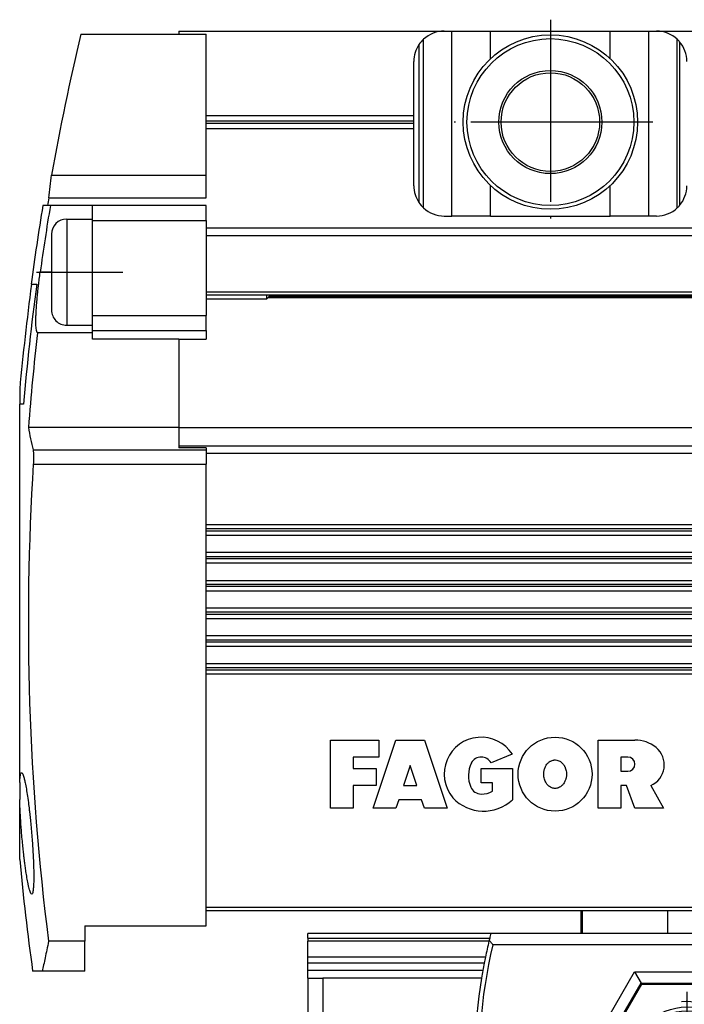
# Model space of a CAD drawing. Header units: millimetres. Extents: x -285 to 870, y -217 to 203.
# Tile 16 of 22: x 446 to 489, y -9 to 56. Entities that reach past the tile are written whole.
import ezdxf

# ---------------------------------------------------------------- set-up
doc = ezdxf.new("R2010")
doc.units = ezdxf.units.MM
doc.linetypes.add('DOT_CENTER', pattern=[14, 12, -1, 0, -1])
doc.layers.add('1', color=7, linetype='Continuous')

# ---------------------------------------------------------------- blocks, each defined once
blk = doc.blocks.new('CABEZA__24', base_point=(464.6, -29.69))
at = {"color": 7, "linetype": 'Continuous'}
for p, q in [((482.6, -2.69), (482.6, -4.19)), ((536.6, -4.19), (536.6, -2.69)), ((464.6, -4.513), (464.6, -4.19)), ((476.68, -4.19), (464.6, -4.19)), ((464.6, -4.513), (464.6, -4.704)), ((482.6, -4.19), (476.68, -4.19)), ((482.717, -4.19), (482.6, -4.19)), ((488.357, -4.19), (482.717, -4.19)), ((499.198, -4.19), (488.357, -4.19)), ((520.002, -4.19), (499.198, -4.19)), ((530.842, -4.19), (520.002, -4.19)), ((536.483, -4.19), (530.842, -4.19)), ((536.6, -4.19), (536.483, -4.19)), ((542.52, -4.19), (536.6, -4.19)), ((542.52, -4.19), (554.6, -4.19)), ((554.6, -4.513), (554.6, -4.19)), ((554.6, -4.513), (554.6, -4.704)), ((464.6, -5.759), (464.6, -4.704)), ((498.8, -4.94), (476.803, -4.94)), ((499.1, -4.64), (498.8, -4.94)), ((498.8, -4.94), (498.8, -25.69)), ((499.1, -4.64), (520.1, -4.64)), ((499.1, -25.99), (499.1, -4.64)), ((520.4, -4.94), (520.1, -4.64)), ((520.1, -4.64), (520.1, -25.99)), ((542.397, -4.94), (520.4, -4.94)), ((520.4, -25.69), (520.4, -4.94)), ((554.6, -5.759), (554.6, -4.704)), ((464.6, -6.142), (464.6, -5.759)), ((508.294, -7.176), (509.384, -5.288)), ((508.316, -7.163), (509.384, -5.314)), ((509.816, -5.288), (510.906, -7.176)), ((509.816, -5.314), (510.884, -7.163)), ((554.6, -6.142), (554.6, -5.759)), ((464.6, -6.636), (464.6, -6.142)), ((554.6, -6.636), (554.6, -6.142)), ((464.6, -7.136), (464.6, -6.636)), ((464.6, -7.136), (464.6, -28.69)), ((464.6, -7.136), (465.6, -7.136)), ((476.057, -7.136), (465.6, -7.136)), ((465.6, -7.136), (465.6, -28.69)), ((486.15, -6.714), (486.583, -7.464)), ((493.049, -6.714), (492.616, -7.464)), ((526.151, -6.714), (526.584, -7.464)), ((533.05, -6.714), (532.617, -7.464)), ((543.143, -7.136), (553.6, -7.136)), ((553.6, -7.136), (554.6, -7.136)), ((553.6, -7.136), (553.6, -28.69)), ((554.6, -7.136), (554.6, -6.636)), ((554.6, -7.136), (554.6, -28.69)), ((483.653, -12.69), (486.626, -7.54)), ((486.583, -7.464), (486.626, -7.54)), ((486.626, -7.54), (492.573, -7.54)), ((492.573, -7.54), (492.616, -7.464)), ((492.573, -7.54), (495.546, -12.69)), ((510.69, -7.551), (508.51, -7.551)), ((510.667, -7.538), (508.533, -7.538)), ((526.627, -7.54), (523.654, -12.69)), ((526.584, -7.464), (526.627, -7.54)), ((532.574, -7.54), (526.627, -7.54)), ((532.574, -7.54), (532.617, -7.464)), ((535.547, -12.69), (532.574, -7.54)), ((482.7, -12.69), (483.566, -12.69)), ((483.566, -12.69), (483.653, -12.69)), ((486.626, -17.84), (483.653, -12.69)), ((495.546, -12.69), (492.573, -17.84)), ((495.633, -12.69), (495.546, -12.69)), ((496.499, -12.69), (495.633, -12.69)), ((522.701, -12.69), (523.567, -12.69)), ((523.567, -12.69), (523.654, -12.69)), ((523.654, -12.69), (526.627, -17.84)), ((532.574, -17.84), (535.547, -12.69)), ((535.634, -12.69), (535.547, -12.69)), ((536.5, -12.69), (535.634, -12.69)), ((486.15, -18.665), (486.583, -17.915)), ((486.583, -17.915), (486.626, -17.84)), ((492.573, -17.84), (486.626, -17.84)), ((492.616, -17.915), (492.573, -17.84)), ((493.049, -18.665), (492.616, -17.915)), ((526.151, -18.665), (526.584, -17.915)), ((526.584, -17.915), (526.627, -17.84)), ((526.627, -17.84), (532.574, -17.84)), ((532.617, -17.915), (532.574, -17.84)), ((533.05, -18.665), (532.617, -17.915)), ((478.508, -25.69), (498.8, -25.69)), ((498.8, -25.69), (499.1, -25.99)), ((520.1, -25.99), (520.4, -25.69)), ((540.692, -25.69), (520.4, -25.69)), ((499.1, -25.99), (478.309, -25.99)), ((540.891, -25.99), (520.1, -25.99)), ((465.1, -29.19), (464.6, -28.69)), ((465.1, -29.19), (465.6, -28.69)), ((465.1, -29.19), (465.6, -29.69)), ((465.6, -28.69), (553.6, -28.69)), ((482.6, -29.19), (536.6, -29.19)), ((482.6, -29.19), (482.6, -29.69)), ((536.6, -29.19), (536.6, -29.69)), ((553.6, -28.69), (554.1, -29.19)), ((554.1, -29.19), (553.6, -29.69)), ((554.6, -28.69), (554.1, -29.19)), ((465.6, -29.69), (482.6, -29.69)), ((536.6, -29.69), (553.6, -29.69))]:
    blk.add_line(p, q, dxfattribs=at)
at = {"color": 3, "linetype": 'Continuous'}
for p, q in [((482.717, -4.19), (482.717, -2.69)), ((488.357, -4.19), (488.357, -2.69)), ((499.198, -4.19), (499.198, -2.69)), ((520.002, -2.69), (520.002, -4.19)), ((530.842, -2.69), (530.842, -4.19)), ((536.483, -4.19), (536.483, -2.69)), ((464.6, -4.513), (476.598, -4.513)), ((554.6, -4.513), (542.602, -4.513)), ((476.551, -4.704), (464.6, -4.704)), ((542.649, -4.704), (554.6, -4.704)), ((476.314, -5.759), (464.6, -5.759)), ((509.384, -5.288), (509.384, -5.314)), ((509.816, -5.288), (509.816, -5.314)), ((542.886, -5.759), (554.6, -5.759)), ((476.236, -6.142), (464.6, -6.142)), ((542.964, -6.142), (554.6, -6.142)), ((476.143, -6.636), (464.6, -6.636)), ((482.7, -12.69), (486.15, -6.714)), ((486.15, -6.714), (493.049, -6.714)), ((493.049, -6.714), (496.499, -12.69)), ((522.701, -12.69), (526.151, -6.714)), ((526.151, -6.714), (533.05, -6.714)), ((533.05, -6.714), (536.5, -12.69)), ((543.057, -6.636), (554.6, -6.636)), ((483.566, -12.69), (486.583, -7.464)), ((486.583, -7.464), (492.616, -7.464)), ((492.616, -7.464), (495.633, -12.69)), ((508.294, -7.176), (508.316, -7.163)), ((508.51, -7.551), (508.533, -7.538)), ((510.667, -7.538), (510.69, -7.551)), ((510.884, -7.163), (510.906, -7.176)), ((523.567, -12.69), (526.584, -7.464)), ((526.584, -7.464), (532.617, -7.464)), ((532.617, -7.464), (535.634, -12.69)), ((486.15, -18.665), (482.7, -12.69)), ((486.583, -17.915), (483.566, -12.69)), ((495.633, -12.69), (492.616, -17.915)), ((496.499, -12.69), (493.049, -18.665)), ((526.151, -18.665), (522.701, -12.69)), ((526.584, -17.915), (523.567, -12.69)), ((535.634, -12.69), (532.617, -17.915)), ((536.5, -12.69), (533.05, -18.665)), ((492.616, -17.915), (486.583, -17.915)), ((532.617, -17.915), (526.584, -17.915)), ((493.049, -18.665), (486.15, -18.665)), ((533.05, -18.665), (526.151, -18.665))]:
    blk.add_line(p, q, dxfattribs=at)
at = {"color": 7, "linetype": 'Continuous'}
for centre, radius in [((489.6, -12.69), 3.65), ((529.6, -12.69), 3.65), ((489.6, -12.69), 3.4), ((529.6, -12.69), 3.4)]:
    blk.add_circle(centre, radius, dxfattribs=at)
for centre, radius, start, end in [((509.6, -12.69), 34, 166.08449, 166.30433), ((509.6, -12.69), 34, 165.52249, 166.08449), ((509.6, -12.69), 34, 13.91551, 14.47751), ((509.6, -12.69), 34, 13.69567, 13.91551), ((509.6, -12.69), 33.7, 166.70468, 202.69072), ((509.6, -12.69), 34, 166.41674, 168.238), ((509.6, -12.69), 34, 166.30433, 166.41674), ((509.6, -5.413), 0.25, 30, 150), ((509.6, -5.439), 0.25, 30, 150), ((509.6, -12.69), 33.7, 337.30928, 13.29532), ((509.6, -12.69), 34, 13.58326, 13.69567), ((509.6, -12.69), 34, 11.762, 13.58326), ((509.6, -12.69), 34, 168.238, 168.89653), ((509.6, -12.69), 34, 11.10347, 11.762), ((509.6, -12.69), 34, 168.89653, 169.74329), ((509.6, -12.69), 34, 10.25671, 11.10347), ((509.6, -12.69), 34, 170.59843, 203.02772), ((509.6, -12.69), 34, 169.74329, 170.59843), ((509.6, -12.69), 34, 336.97228, 9.40157), ((509.6, -12.69), 34, 9.40157, 10.25671), ((508.51, -7.301), 0.25, 150, 270), ((508.533, -7.288), 0.25, 150, 270), ((510.667, -7.288), 0.25, 270, 30), ((510.69, -7.301), 0.25, 270, 30)]:
    blk.add_arc(centre, radius, start, end, dxfattribs=at)
for points, knots in [([(476.803, -4.94), (476.784, -4.915), (476.744, -4.865), (476.685, -4.79), (476.626, -4.715), (476.586, -4.665), (476.567, -4.64)], [0, 0, 0, 0, 0.0954143, 0.19106, 0.2864288, 0.3820222, 0.3820222, 0.3820222, 0.3820222]), ([(542.633, -4.64), (542.614, -4.665), (542.574, -4.715), (542.515, -4.79), (542.456, -4.865), (542.417, -4.915), (542.397, -4.94)], [0, 0, 0, 0, 0.0954825, 0.1909591, 0.2864724, 0.3820222, 0.3820222, 0.3820222, 0.3820222]), ([(478.309, -25.99), (478.326, -25.964), (478.359, -25.914), (478.409, -25.839), (478.458, -25.764), (478.492, -25.715), (478.508, -25.69)], [0, 0, 0, 0, 0.0900935, 0.1799882, 0.2700098, 0.3600539, 0.3600539, 0.3600539, 0.3600539]), ([(540.692, -25.69), (540.708, -25.714), (540.742, -25.764), (540.791, -25.839), (540.841, -25.914), (540.874, -25.965), (540.891, -25.99)], [0, 0, 0, 0, 0.0899107, 0.1800615, 0.2700953, 0.3600539, 0.3600539, 0.3600539, 0.3600539])]:
    blk.add_open_spline(points, degree=3, knots=knots, dxfattribs=at)
at = {"layer": '1', "color": 2, "linetype": 'DOT_CENTER'}
for p, q in [((489.6, -8.04), (489.6, -17.34)), ((529.6, -8.04), (529.6, -17.34)), ((494.25, -12.69), (484.95, -12.69)), ((534.25, -12.69), (524.95, -12.69))]:
    blk.add_line(p, q, dxfattribs=at)
at = {"layer": '1', "color": 30, "linetype": 'Continuous'}
for centre in [(489.6, -12.69), (529.6, -12.69)]:
    blk.add_arc(centre, 4, 175, 95, dxfattribs=at)
blk = doc.blocks.new('REGLA__25', base_point=(445.6, -6.686))
at = {"color": 7, "linetype": 'Continuous'}
for p, q in [((456.1, 55.31), (473.6, 55.31)), ((456.1, 55.31), (456.1, 55.11)), ((473.6, 55.31), (474.1, 55.31)), ((474.1, 55.31), (476.66, 55.31)), ((476.66, 55.31), (484.54, 55.31)), ((484.54, 55.31), (487.1, 55.31)), ((487.1, 55.31), (487.6, 55.31)), ((487.6, 55.31), (573.6, 55.31)), ((449.635, 55.11), (456.1, 55.11)), ((456.1, 55.11), (457.9, 55.11)), ((457.9, 49.752), (457.9, 55.11)), ((488.967, 43.65), (488.967, 54.771)), ((489.125, 54.604), (489.125, 43.816)), ((471.6, 49.752), (471.6, 53.31)), ((457.9, 48.869), (457.9, 49.752)), ((457.9, 49.752), (471.6, 49.752)), ((471.6, 48.869), (471.6, 49.752)), ((457.9, 45.81), (457.9, 48.869)), ((471.6, 48.869), (457.9, 48.869)), ((471.6, 45.11), (471.6, 48.869)), ((447.702, 45.81), (457.9, 45.81)), ((457.9, 44.31), (457.9, 45.81)), ((447.526, 44.31), (457.9, 44.31)), ((447.623, 43.81), (447.132, 43.81)), ((450.4, 43.81), (447.623, 43.81)), ((457.9, 43.81), (450.4, 43.81)), ((450.4, 42.914), (450.4, 43.81)), ((457.9, 42.81), (457.9, 43.81)), ((448.7, 42.914), (450.4, 42.914)), ((450.4, 42.81), (450.4, 42.914)), ((473.6, 43.11), (474.1, 43.11)), ((476.66, 43.11), (474.1, 43.11)), ((476.66, 43.11), (484.54, 43.11)), ((487.1, 43.11), (484.54, 43.11)), ((487.6, 43.11), (487.1, 43.11)), ((450.4, 36.56), (450.4, 42.81)), ((457.9, 42.81), (457.9, 42.31)), ((794.3, 42.31), (457.9, 42.31)), ((457.9, 42.31), (457.9, 41.81)), ((447.7, 41.914), (447.7, 39.414)), ((457.9, 41.81), (457.9, 38.108)), ((447.7, 39.414), (447.7, 36.914)), ((446.379, 38.61), (446.354, 38.61)), ((446.722, 38.61), (446.379, 38.61)), ((457.9, 38.108), (457.9, 36.56)), ((457.9, 37.908), (794.3, 37.908)), ((457.9, 37.659), (461.9, 37.659)), ((461.9, 37.659), (461.9, 37.908)), ((462.148, 37.908), (461.9, 37.659)), ((461.972, 37.732), (790.228, 37.732)), ((450.4, 35.914), (450.4, 36.56)), ((457.9, 35.573), (457.9, 36.56)), ((448.699, 35.914), (450.4, 35.914)), ((450.4, 35.573), (450.4, 35.914)), ((450.4, 35.422), (446.775, 35.422)), ((450.4, 35.422), (450.4, 35.573)), ((450.4, 34.995), (450.4, 35.422)), ((457.9, 35.573), (457.9, 34.995)), ((456.1, 34.995), (450.4, 34.995)), ((456.1, 34.995), (457.9, 34.995)), ((456.1, 34.995), (456.1, 29.179)), ((445.6, 31.702), (445.6, 30.71)), ((445.6, 5.753), (445.6, 30.71)), ((445.853, 30.71), (445.6, 30.71)), ((456.1, 29.179), (446.176, 29.179)), ((456.1, 29.179), (456.1, 29.176)), ((456.1, 29.176), (796.1, 29.176)), ((456.1, 29.176), (456.1, 27.953)), ((456.1, 27.953), (456.1, 27.836)), ((457.9, 27.836), (456.1, 27.836)), ((457.9, 27.836), (457.9, 27.689)), ((457.9, 27.689), (457.9, 27.488)), ((457.9, 27.488), (457.9, 26.76)), ((457.9, 22.756), (457.9, 26.76)), ((794.3, 22.756), (457.9, 22.756)), ((457.9, 22.073), (457.9, 22.756)), ((457.9, 22.073), (794.3, 22.073)), ((457.9, 20.923), (457.9, 22.073)), ((794.3, 20.923), (457.9, 20.923)), ((457.9, 20.24), (457.9, 20.923)), ((457.9, 20.24), (794.3, 20.24)), ((457.9, 19.09), (457.9, 20.24)), ((457.9, 19.09), (794.3, 19.09)), ((457.9, 18.407), (457.9, 19.09)), ((457.9, 18.407), (794.3, 18.407)), ((457.9, 17.257), (457.9, 18.407)), ((794.3, 17.257), (457.9, 17.257)), ((457.9, 16.574), (457.9, 17.257)), ((457.9, 16.574), (794.3, 16.574)), ((457.9, 15.424), (457.9, 16.574)), ((794.3, 15.424), (457.9, 15.424)), ((457.9, 14.741), (457.9, 15.424)), ((457.9, 14.741), (794.3, 14.741)), ((457.9, 13.591), (457.9, 14.741)), ((794.3, 13.591), (457.9, 13.591)), ((457.9, 12.908), (457.9, 13.591)), ((794.3, 12.908), (457.9, 12.908)), ((457.9, -2.49), (457.9, 12.908)), ((445.6, 5.753), (445.6, 4.647)), ((445.6, 0.679), (445.6, 4.647)), ((457.9, -3.686), (457.9, -2.49)), ((457.9, -2.69), (794.3, -2.69)), ((449.9, -3.686), (457.9, -3.686)), ((449.9, -3.686), (449.9, -4.706)), ((449.9, -4.706), (447.504, -4.706)), ((449.9, -6.686), (449.9, -4.706)), ((447.087, -6.686), (446.453, -6.686)), ((449.9, -6.686), (447.087, -6.686))]:
    blk.add_line(p, q, dxfattribs=at)
at = {"color": 3, "linetype": 'Continuous'}
for p, q in [((474.1, 43.11), (474.1, 55.31)), ((476.66, 53.498), (476.66, 55.31)), ((484.54, 53.498), (484.54, 55.31)), ((487.1, 43.11), (487.1, 55.31)), ((472.233, 43.65), (472.233, 54.771)), ((471.933, 54.416), (471.933, 44.005)), ((457.9, 49.381), (471.6, 49.381)), ((457.9, 49.24), (471.6, 49.24)), ((476.66, 43.11), (476.66, 45.123)), ((484.54, 43.11), (484.54, 45.123)), ((448.7, 42.914), (448.7, 39.414)), ((450.4, 42.81), (457.9, 42.81)), ((794.3, 41.81), (457.9, 41.81)), ((447.7, 39.414), (446.952, 39.414)), ((448.7, 39.414), (448.699, 35.914)), ((457.9, 38.108), (794.3, 38.108)), ((462.079, 37.838), (790.122, 37.838)), ((450.4, 36.56), (457.9, 36.56)), ((450.4, 35.573), (457.9, 35.573)), ((456.1, 27.953), (796.1, 27.953)), ((446.481, 27.689), (457.9, 27.689)), ((457.9, 27.488), (794.3, 27.488)), ((446.498, 26.76), (457.9, 26.76)), ((794.3, 22.485), (457.9, 22.485)), ((794.3, 22.344), (457.9, 22.344)), ((794.3, 20.652), (457.9, 20.652)), ((794.3, 20.511), (457.9, 20.511)), ((794.3, 18.819), (457.9, 18.819)), ((794.3, 18.678), (457.9, 18.678)), ((794.3, 16.986), (457.9, 16.986)), ((794.3, 16.845), (457.9, 16.845)), ((794.3, 15.153), (457.9, 15.153)), ((794.3, 15.012), (457.9, 15.012)), ((794.3, 13.32), (457.9, 13.32)), ((794.3, 13.179), (457.9, 13.179)), ((466.1, 8.56), (469.288, 8.56)), ((466.1, 4.06), (466.1, 8.56)), ((468.913, 4.06), (470.413, 8.56)), ((469.288, 8.56), (469.288, 7.435)), ((470.413, 8.56), (472.288, 8.56)), ((472.288, 8.56), (473.788, 4.06)), ((483.741, 4.06), (483.741, 8.56)), ((483.741, 8.56), (486.178, 8.56)), ((467.6, 7.435), (467.6, 6.685)), ((469.288, 7.435), (467.6, 7.435)), ((478.091, 7.623), (476.69, 7.06)), ((485.71, 7.435), (485.241, 7.435)), ((485.241, 7.435), (485.241, 6.498)), ((467.6, 6.685), (469.1, 6.685)), ((469.1, 6.685), (469.1, 5.56)), ((471.35, 6.873), (470.913, 5.56)), ((471.788, 5.56), (471.35, 6.873)), ((476.041, 6.685), (478.103, 6.685)), ((476.041, 5.748), (476.041, 6.685)), ((478.103, 6.685), (478.103, 4.623)), ((485.241, 6.498), (485.71, 6.498)), ((467.6, 5.56), (467.6, 4.06)), ((469.1, 5.56), (467.6, 5.56)), ((470.913, 5.56), (471.788, 5.56)), ((476.791, 5.748), (476.041, 5.748)), ((476.791, 5.185), (476.791, 5.748)), ((485.616, 5.56), (485.241, 5.56)), ((485.241, 5.56), (485.241, 4.06)), ((486.178, 4.06), (485.616, 5.56)), ((487.218, 5.56), (488.052, 4.06)), ((470.6, 4.623), (470.413, 4.06)), ((472.1, 4.623), (470.6, 4.623)), ((472.288, 4.06), (472.1, 4.623)), ((467.6, 4.06), (466.1, 4.06)), ((470.413, 4.06), (468.913, 4.06)), ((473.788, 4.06), (472.288, 4.06)), ((485.241, 4.06), (483.741, 4.06)), ((488.052, 4.06), (486.178, 4.06)), ((794.3, -2.49), (457.9, -2.49))]:
    blk.add_line(p, q, dxfattribs=at)
at = {"color": 7, "linetype": 'Continuous'}
for radius in [5.75, 5.5, 3.4, 3.25]:
    blk.add_circle((480.6, 49.31), radius, dxfattribs=at)
at = {"color": 3, "linetype": 'Continuous'}
blk.add_circle((480.912, 6.31), 2.438, dxfattribs=at)
at = {"color": 7, "linetype": 'Continuous'}
for centre, radius, start, end in [((473.6, 53.31), 2, 90, 133.10467), ((487.6, 53.31), 2, 46.89533, 90), ((612.87, 16.329), 167.778, 166.63549, 169.8795), ((473.6, 53.31), 2, 133.10467, 146.44269), ((487.6, 53.31), 2, 40.31491, 46.89533), ((487.6, 53.31), 2, 0, 40.31491), ((473.6, 53.31), 2, 146.44269, 180), ((473.6, 45.11), 2, 180, 213.55731), ((487.6, 45.11), 2, 319.68509, 0), ((612.87, 16.329), 167.695, 170.39458, 170.56803), ((612.87, 16.329), 168, 170.58534, 172.3784), ((612.87, 16.329), 167.516, 170.55788, 172.07883), ((473.6, 45.11), 2, 213.55731, 226.89533), ((473.6, 45.11), 2, 226.89533, 270), ((487.6, 45.11), 2, 270, 313.10467), ((487.6, 45.11), 2, 313.10467, 319.68509), ((448.7, 41.914), 1, 89.99612, 179.99612), ((612.87, 16.329), 167.974, 172.37724, 174.74896), ((612.87, 16.329), 167.635, 172.3617, 175.07839), ((448.7, 36.914), 1, 179.99612, 269.99612), ((612.87, 16.329), 167.188, 173.44246, 175.59183), ((469.889, 33.256), 24.061, 189.75652, 193.37763), ((612.87, 16.329), 166.698, 176.41224, 187.24919), ((612.87, 16.329), 168, 185.34496, 187.87388)]:
    blk.add_arc(centre, radius, start, end, dxfattribs=at)
at = {"color": 3, "linetype": 'Continuous'}
for centre, radius, start, end in [((476.038, 6.31), 2.438, 32.57897, 219.59774), ((486.178, 6.362), 2.199, 50.76131, 90), ((486.634, 6.919), 1.479, 293.27667, 50.76131), ((476.038, 6.685), 0.752, 29.919, 150.081), ((485.71, 6.967), 0.469, 270, 90), ((477.166, 6.217), 1.969, 154.62307, 202.61986), ((476.041, 5.748), 0.75, 202.61986, 270), ((476.198, 6.667), 2.794, 223.12896, 312.98327), ((476.041, 6.592), 1.594, 270, 298.07249)]:
    blk.add_arc(centre, radius, start, end, dxfattribs=at)
at = {"color": 7, "linetype": 'Continuous'}
for points, knots in [([(447.526, 44.31), (447.554, 44.561), (447.609, 45.061), (447.671, 45.561), (447.702, 45.81)], [0, 0, 0, 0, 0.754936, 1.510269, 1.510269, 1.510269, 1.510269]), ([(446.775, 35.422), (446.767, 35.43), (446.743, 35.453), (446.719, 35.522), (446.694, 35.637), (446.675, 35.835), (446.666, 36.098), (446.67, 36.393), (446.682, 36.747), (446.706, 37.143), (446.74, 37.565), (446.772, 37.915), (446.805, 38.231), (446.842, 38.565), (446.891, 38.968), (446.931, 39.258), (446.952, 39.414)], [0, 0, 0, 0, 0.034385, 0.099339, 0.212235, 0.390546, 0.692535, 1.003389, 1.27508, 1.754131, 2.192989, 2.547237, 2.808175, 3.146146, 3.554288, 4.02577, 4.02577, 4.02577, 4.02577]), ([(446.481, 27.689), (446.486, 27.665), (446.495, 27.615), (446.503, 27.536), (446.51, 27.439), (446.513, 27.323), (446.514, 27.189), (446.512, 27.052), (446.506, 26.907), (446.501, 26.81), (446.498, 26.76)], [0, 0, 0, 0, 0.0759304, 0.1506608, 0.2378916, 0.369366, 0.4986847, 0.6376365, 0.7828205, 0.931409, 0.931409, 0.931409, 0.931409]), ([(445.6, 5.753), (445.604, 5.837), (445.611, 6.002), (445.642, 6.2), (445.659, 6.354), (445.709, 6.395), (445.726, 6.408)], [0, 0, 0, 0, 0.2516218, 0.4903588, 0.6203553, 0.681131, 0.681131, 0.681131, 0.681131]), ([(445.726, 6.408), (445.744, 6.395), (445.801, 6.354), (445.845, 6.199), (445.909, 5.997), (445.974, 5.695), (446.045, 5.315), (446.12, 4.835), (446.176, 4.42), (446.221, 4.066), (446.256, 3.768), (446.297, 3.386), (446.343, 2.928), (446.388, 2.421), (446.428, 1.913), (446.46, 1.453), (446.482, 1.069), (446.497, 0.769), (446.512, 0.416), (446.525, 0.002), (446.531, -0.477), (446.523, -0.859), (446.51, -1.167), (446.479, -1.375), (446.462, -1.535), (446.41, -1.579), (446.393, -1.592)], [0, 0, 0, 0, 0.066861, 0.206338, 0.455854, 0.715617, 1.128407, 1.61707, 2.171838, 2.384459, 2.687635, 3.074136, 3.536756, 4.068325, 4.60151, 5.06481, 5.451296, 5.754008, 5.965956, 6.513518, 6.995227, 7.401797, 7.66326, 7.913385, 8.049373, 8.11238, 8.11238, 8.11238, 8.11238]), ([(446.393, -1.592), (446.374, -1.579), (446.317, -1.537), (446.287, -1.428), (446.242, -1.297), (446.199, -1.128), (446.14, -0.863), (446.077, -0.516), (446.015, -0.127), (445.965, 0.221), (445.928, 0.505), (445.895, 0.769), (445.86, 1.068), (445.819, 1.452), (445.773, 1.911), (445.73, 2.395), (445.694, 2.856), (445.667, 3.245), (445.647, 3.581), (445.629, 3.908), (445.612, 4.262), (445.604, 4.515), (445.6, 4.647)], [0, 0, 0, 0, 0.067909, 0.209899, 0.320412, 0.488864, 0.72868, 1.136777, 1.545763, 1.911801, 2.190869, 2.404395, 2.708644, 3.096336, 3.56022, 4.093077, 4.55553, 4.947714, 5.261, 5.567135, 5.928516, 6.325599, 6.325599, 6.325599, 6.325599]), ([(447.504, -4.706), (447.465, -4.895), (447.391, -5.259), (447.283, -5.777), (447.183, -6.249), (447.118, -6.545), (447.087, -6.686)], [0, 0, 0, 0, 0.5769, 1.114616, 1.588455, 2.023333, 2.023333, 2.023333, 2.023333])]:
    blk.add_open_spline(points, degree=3, knots=knots, dxfattribs=at)
at = {"color": 3, "linetype": 'Continuous'}
blk.add_open_spline([(480.912, 7.248), (480.901, 7.248), (480.876, 7.247), (480.81, 7.241), (480.723, 7.221), (480.631, 7.182), (480.556, 7.137), (480.485, 7.084), (480.407, 7.008), (480.311, 6.882), (480.222, 6.703), (480.18, 6.532), (480.165, 6.402), (480.161, 6.31), (480.166, 6.196), (480.187, 6.056), (480.229, 5.913), (480.288, 5.785), (480.346, 5.694), (480.421, 5.597), (480.527, 5.497), (480.669, 5.417), (480.8, 5.38), (480.912, 5.37), (481.025, 5.38), (481.147, 5.415), (481.264, 5.477), (481.359, 5.554), (481.439, 5.639), (481.506, 5.732), (481.562, 5.837), (481.6, 5.931), (481.623, 6.007), (481.637, 6.068), (481.65, 6.132), (481.66, 6.216), (481.664, 6.326), (481.656, 6.457), (481.631, 6.592), (481.591, 6.715), (481.547, 6.813), (481.507, 6.884), (481.455, 6.96), (481.39, 7.038), (481.307, 7.11), (481.214, 7.172), (481.098, 7.225), (480.993, 7.245), (480.93, 7.248), (480.918, 7.248), (480.912, 7.248)], degree=3, knots=[0, 0, 0, 0, 0.034211, 0.075166, 0.197483, 0.299555, 0.376453, 0.456451, 0.566203, 0.70371, 0.928832, 1.160689, 1.227212, 1.320584, 1.436324, 1.571014, 1.742439, 1.883698, 1.992692, 2.064649, 2.249404, 2.426576, 2.547482, 2.655496, 2.763983, 2.88451, 3.034686, 3.159204, 3.248528, 3.382169, 3.50228, 3.605308, 3.686173, 3.738749, 3.795158, 3.881589, 3.992852, 4.124776, 4.274569, 4.403745, 4.511029, 4.594231, 4.650023, 4.787758, 4.897342, 4.97699, 5.124225, 5.276879, 5.294496, 5.312077, 5.312077, 5.312077, 5.312077], dxfattribs=at)
at = {"layer": '1', "color": 2, "linetype": 'DOT_CENTER'}
for p, q in [((480.6, 56.06), (480.6, 42.56)), ((487.35, 49.31), (473.85, 49.31)), ((446.7, 39.414), (452.4, 39.414))]:
    blk.add_line(p, q, dxfattribs=at)
blk = doc.blocks.new('Regla_G2_cm240__26', base_point=(445.6, -29.69))
for name, p in [('REGLA__25', (445.6, -6.686)), ('CABEZA__24', (464.6, -29.69))]:
    blk.add_blockref(name, p)
blk = doc.blocks.new('A1', base_point=(626, 12.474))
blk.add_blockref('Regla_G2_cm240__26', (445.6, -29.69))

msp = doc.modelspace()

# ---------------------------------------------------------------- block references
msp.add_blockref('A1', (626, 12.474))

doc.saveas('drawing.dxf')
